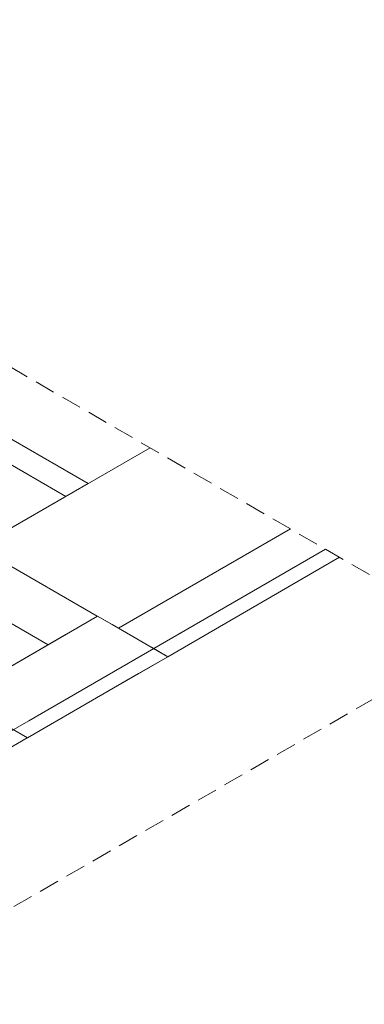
# Model space of a CAD drawing. Header units: millimetres. Extents: x 2 to 902, y -447 to 199.
# Tile 242 of 256: x 96.59 to 99.99, y 27.35 to 37.05. Entities that reach past the tile are written whole.
import ezdxf

# ---------------------------------------------------------------- set-up
doc = ezdxf.new("R2010")
doc.units = ezdxf.units.MM
doc.header["$MEASUREMENT"] = 0
doc.linetypes.add('JIS_02_2.0', pattern=[0.3, 0.2, -0.1])
for name, color, linetype, lineweight in [('DI-Área do detalhe', 7, 'JIS_02_2.0', 9), ('IFC-Laje-Contorno', 134, 'Continuous', 5), ('IFC-Parede padrão-Contorno', 44, 'Continuous', 5), ('IFC-Pilar-Contorno', 83, 'Continuous', 5), ('IFC-Viga-Contorno', 66, 'Continuous', 5)]:
    doc.layers.add(name, color=color, linetype=linetype, lineweight=lineweight)

msp = doc.modelspace()

# ---------------------------------------------------------------- linework, layer by layer
at = {"layer": 'DI-Área do detalhe'}
msp.add_lwpolyline([(89.7354, 37.5335), (101.1215, 30.9597), (86.7045, 22.6361), (75.3184, 29.2098), (89.7354, 37.5335)], dxfattribs=at)
at = {"layer": 'IFC-Laje-Contorno', "color": 7, "lineweight": 5}
for p, q in [((90.0484, 36.3937), (97.0459, 32.3537)), ((97.0459, 32.3537), (97.8765, 32.8333)), ((97.9118, 30.8537), (99.6085, 31.8333)), ((97.9118, 30.8537), (99.6085, 31.8333))]:
    msp.add_line(p, q, dxfattribs=at)
at = {"layer": 'IFC-Parede padrão-Contorno', "color": 7, "lineweight": 5}
for p, q in [((95.0489, 33.7607), (97.265, 32.4812)), ((94.9463, 31.1425), (97.8756, 32.8337)), ((96.2258, 31.8812), (97.265, 32.4812)), ((96.6784, 30.1425), (99.6077, 31.8337)), ((93.212, 28.1412), (96.6784, 30.1425))]:
    msp.add_line(p, q, dxfattribs=at)
at = {"layer": 'IFC-Pilar-Contorno', "color": 7, "lineweight": 5}
for p, q in [((96.2599, 30.5401), (97.3574, 31.1737)), ((97.0364, 30.9884), (97.3574, 31.1737)), ((97.3574, 31.1737), (97.8897, 30.8664)), ((97.3574, 31.1737), (97.5015, 31.0906)), ((97.5015, 31.0906), (98.0502, 30.7737)), ((95.9718, 30.3737), (97.0364, 30.9884)), ((96.9856, 30.1591), (98.0502, 30.7737)), ((97.7621, 30.6074), (98.0502, 30.7737)), ((97.8897, 30.8664), (98.0502, 30.7737)), ((96.6646, 29.9737), (97.7621, 30.6074)), ((96.1323, 30.2811), (96.6646, 29.9737)), ((96.6646, 29.9737), (96.9856, 30.1591)), ((96.5205, 30.0569), (96.6646, 29.9737))]:
    msp.add_line(p, q, dxfattribs=at)
at = {"layer": 'IFC-Viga-Contorno', "color": 7, "lineweight": 5}
for p, q in [((97.5646, 31.0541), (99.2613, 32.0337)), ((96.1775, 31.8524), (97.3552, 31.1725)), ((98.0495, 30.7741), (99.7463, 31.7537)), ((98.0495, 30.7741), (99.7463, 31.7537)), ((95.6926, 31.5724), (96.8702, 30.8925)), ((97.911, 30.8541), (98.0495, 30.7741)), ((88.0482, 24.9999), (96.6639, 29.9741)), ((88.0482, 24.9999), (96.6639, 29.9741))]:
    msp.add_line(p, q, dxfattribs=at)

doc.saveas('drawing.dxf')
